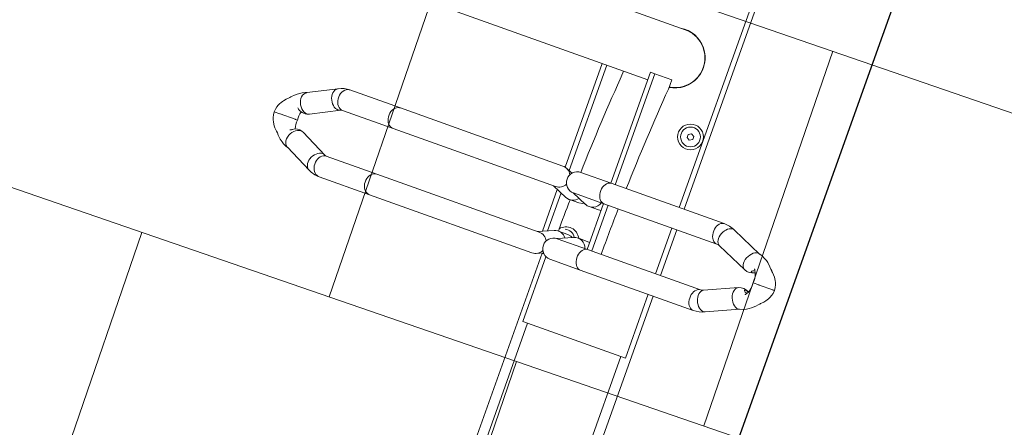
# Model space of a CAD drawing. Header units: metres. Extents: x 134157 to 138734, y 451157 to 455772.
# Tile 167 of 233: x 136408.903 to 136409.897, y 453392.023 to 453392.434. Entities that reach past the tile are written whole.
import ezdxf
from ezdxf import colors
from ezdxf.entities.mleader import LeaderData, LeaderLine
from ezdxf.math import Vec2, Vec3

# ---------------------------------------------------------------- set-up
doc = ezdxf.new("R2010")
doc.units = ezdxf.units.M
doc.layers.add('-DR-alg-hulplijnen', color=210, linetype='Continuous', plot=False)
doc.layers.add('-DR-alg-hulplijnen aandachtspunten', color=210, linetype='Continuous', plot=False)
doc.layers.add('-DR-alg-hulplijnen kantverharding asflast nieuwe fietsstraat', color=7, linetype='Continuous', true_color=0xff9429, plot=False)
doc.layers.add('-DR-nw-gr-arc-gras', color=7, linetype='Continuous', true_color=0xb5d5a4)
for name, color, linetype in [('-DR-nw-maatvoering', 3, 'Continuous'), ('-DR-nw-vh-kantverharding', 3, 'Continuous'), ('VELOPA-FIG15', 1, 'Continuous'), ('VELOPA-FIG25', 1, 'Continuous')]:
    doc.layers.add(name, color=color, linetype=linetype)
for name, color, linetype, lineweight, true_color in [('-DR-nw-vh-arc-asfalt fietsstraat rood', 7, 'Continuous', 9, 0xdfbfc7), ('-DR-nw-vh-arc-sbs df Drainflow', 7, 'Continuous', 9, 0xb9747c), ('-DR-nw-vh-arc-sbs kf bruinrood rabat halfsteens', 7, 'Continuous', 9, 0xb88485)]:
    doc.layers.add(name, color=color, linetype=linetype, lineweight=lineweight, true_color=true_color)
doc.layers.add('-DR-nw-vh-arc-tegels 300x300x45', color=253, linetype='Continuous', lineweight=9)
doc.styles.add('CE', font='txt', dxfattribs={"height": 1.8})
doc.styles.add('Drong', font='txt', dxfattribs={"height": 1.8})
doc.dimstyles.new('Drong', dxfattribs={"dimtxt": 1.8, "dimasz": 2.5, "dimexe": 0, "dimexo": 0, "dimgap": 0.9, "dimtad": 1, "dimzin": 0, "dimdsep": 46, "dimtxsty": 'Drong', "dimblk": 'dimblk-wit', "dimcen": 0, "dimse1": 1, "dimse2": 1, "dimclrd": 256, "dimclre": 1, "dimclrt": 7, "dimadec": 0, "dimazin": 0, "dimtfac": 1, "dimtmove": 0, "dimatfit": 3, "dimfxl": 1, "dimtolj": 1, "dimtzin": 0, "dimarcsym": 0})

# ---------------------------------------------------------------- blocks, each defined once
blk = doc.blocks.new('*U2317')
at = {"layer": '-DR-alg-hulplijnen', "flags": 128}
blk.add_lwpolyline([(-46.61, 129.74), (2253.39, 129.74), (2253.39, -1795.26), (-46.61, -1795.26)], close=True, dxfattribs=at)
at = {"layer": 'VELOPA-FIG15', "color": 252, "linetype": 'Continuous', "lineweight": 9}
for p, q in [((1570.39, -10), (1425.39, -10)), ((1570.39, -110), (1425.39, -110))]:
    blk.add_line(p, q, dxfattribs=at)
at = {"layer": 'VELOPA-FIG15', "color": 252, "linetype": 'Continuous', "lineweight": 9, "flags": 128}
for points in [[(1661.59, 46.03), (1661.33, 45.53), (1660.51, 44.53), (1659.41, 43.72), (1658.06, 43.12), (1656.5, 42.77), (1654.77, 42.66), (1652.95, 42.81), (1651.07, 43.21), (1649.22, 43.83), (1647.44, 44.68), (1645.79, 45.71), (1644.32, 46.89), (1643.09, 48.2), (1642.13, 49.57), (1641.47, 50.98), (1641.14, 52.37), (1641.14, 53.7), (1641.47, 54.93), (1641.5, 54.99)], [(1709.2, 46.03), (1709.46, 45.53), (1710.27, 44.53), (1711.37, 43.72), (1712.73, 43.12), (1714.29, 42.77), (1716.01, 42.66), (1717.84, 42.81), (1719.71, 43.21), (1721.57, 43.83), (1723.35, 44.68), (1725, 45.71), (1726.46, 46.89), (1727.7, 48.2), (1728.66, 49.57), (1729.32, 50.98), (1729.65, 52.37), (1729.65, 53.7), (1729.32, 54.93), (1729.29, 54.99)], [(1660.89, 42.91), (1660.72, 41.58), (1660.19, 40.3), (1659.34, 39.1), (1658.18, 38.02), (1656.75, 37.1), (1655.11, 36.37), (1653.29, 35.85), (1651.37, 35.55), (1649.4, 35.49), (1647.45, 35.67), (1645.57, 36.08), (1643.83, 36.71), (1642.29, 37.54), (1640.99, 38.54), (1639.98, 39.69), (1639.29, 40.93), (1638.94, 42.24), (1638.89, 42.91)], [(1709.89, 42.91), (1710.07, 41.58), (1710.59, 40.3), (1711.45, 39.1), (1712.61, 38.02), (1714.03, 37.1), (1715.68, 36.37), (1717.49, 35.85), (1719.42, 35.55), (1721.39, 35.49), (1723.34, 35.67), (1725.22, 36.08), (1726.95, 36.71), (1728.49, 37.54), (1729.79, 38.54), (1730.8, 39.69), (1731.5, 40.93), (1731.85, 42.24), (1731.89, 42.91)], [(1660.89, -78.1), (1660.72, -79.43), (1660.19, -80.71), (1659.34, -81.91), (1658.18, -82.99), (1656.75, -83.91), (1655.11, -84.64), (1653.29, -85.17), (1651.37, -85.46), (1649.4, -85.52), (1647.45, -85.34), (1645.57, -84.93), (1643.83, -84.3), (1642.29, -83.47), (1640.99, -82.47), (1639.98, -81.33), (1639.29, -80.08), (1638.94, -78.77), (1638.89, -78.1)], [(1709.89, -78.1), (1710.07, -79.43), (1710.59, -80.71), (1711.45, -81.91), (1712.61, -82.99), (1714.03, -83.91), (1715.68, -84.64), (1717.49, -85.17), (1719.42, -85.46), (1721.39, -85.52), (1723.34, -85.34), (1725.22, -84.93), (1726.95, -84.3), (1728.49, -83.47), (1729.79, -82.47), (1730.8, -81.33), (1731.5, -80.08), (1731.85, -78.77), (1731.89, -78.1)], [(1660.89, -304.2), (1660.72, -305.69), (1660.19, -307.14), (1659.34, -308.49), (1658.18, -309.7), (1656.75, -310.73), (1655.11, -311.56), (1653.29, -312.15), (1651.37, -312.48), (1649.4, -312.55), (1647.45, -312.35), (1645.57, -311.89), (1643.83, -311.17), (1642.29, -310.24), (1640.99, -309.11), (1639.98, -307.82), (1639.29, -306.42), (1638.94, -304.95), (1638.89, -304.2)], [(1709.89, -304.2), (1710.07, -305.69), (1710.59, -307.14), (1711.45, -308.49), (1712.61, -309.7), (1714.03, -310.73), (1715.68, -311.56), (1717.49, -312.15), (1719.42, -312.48), (1721.39, -312.55), (1723.34, -312.35), (1725.22, -311.89), (1726.95, -311.17), (1728.49, -310.24), (1729.79, -309.11), (1730.8, -307.82), (1731.5, -306.42), (1731.85, -304.95), (1731.89, -304.2)], [(1660.89, -358.22), (1660.72, -359.71), (1660.19, -361.16), (1659.34, -362.51), (1658.18, -363.72), (1656.75, -364.75), (1655.11, -365.58), (1653.29, -366.17), (1651.37, -366.5), (1649.4, -366.57), (1647.45, -366.37), (1645.57, -365.91), (1643.83, -365.2), (1642.29, -364.26), (1640.99, -363.13), (1639.98, -361.85), (1639.29, -360.44), (1638.94, -358.97), (1638.89, -358.22)], [(1661.99, -362.68), (1661.83, -364.21), (1661.33, -365.76), (1660.51, -367.29), (1659.41, -368.73), (1658.06, -370.06), (1656.5, -371.22), (1654.77, -372.18), (1652.95, -372.9), (1651.07, -373.37), (1649.22, -373.56), (1647.44, -373.48), (1645.79, -373.12), (1644.32, -372.5), (1643.09, -371.64), (1642.13, -370.55), (1641.73, -369.88)], [(1661.36, -359.95), (1661.83, -361.23), (1661.99, -362.68)], [(1709.43, -359.95), (1708.96, -361.23), (1708.79, -362.68)], [(1708.79, -362.68), (1708.96, -364.21), (1709.46, -365.76), (1710.27, -367.29), (1711.37, -368.73), (1712.73, -370.06), (1714.29, -371.22), (1716.01, -372.18), (1717.84, -372.9), (1719.71, -373.37), (1721.57, -373.56), (1723.35, -373.48), (1725, -373.12), (1726.46, -372.5), (1727.7, -371.64), (1728.66, -370.55), (1729.06, -369.88)], [(1709.89, -358.22), (1710.07, -359.71), (1710.59, -361.16), (1711.45, -362.51), (1712.61, -363.72), (1714.03, -364.75), (1715.68, -365.58), (1717.49, -366.17), (1719.42, -366.5), (1721.39, -366.57), (1723.34, -366.37), (1725.22, -365.91), (1726.95, -365.2), (1728.49, -364.26), (1729.79, -363.13), (1730.8, -361.85), (1731.5, -360.44), (1731.85, -358.97), (1731.89, -358.22)]]:
    blk.add_lwpolyline(points, dxfattribs=at)
at = {"layer": 'VELOPA-FIG25', "color": 252, "linetype": 'Continuous', "lineweight": 9}
for p, q in [((1685.39, 112.03), (1685.39, 113.68)), ((1685.39, 111.64), (1685.39, 112.03)), ((1685.39, 97.16), (1685.39, 111.64)), ((1685.39, 97.16), (1685.39, 96.89)), ((1685.39, 96.89), (1685.39, 90.69)), ((1655.78, 87.05), (1641.5, 54.99)), ((1729.29, 54.99), (1715, 87.05)), ((1661.59, 46.03), (1675.94, 78.23)), ((1694.85, 78.23), (1709.2, 46.03)), ((1638.89, 42.91), (1638.89, -78.1)), ((1660.89, -78.1), (1660.89, 42.91)), ((1709.89, 42.91), (1709.89, -78.1)), ((1731.89, -78.1), (1731.89, 42.91)), ((1638.89, 0), (1356.89, 0)), ((1709.89, 0), (1660.89, 0)), ((2013.89, 0), (1731.89, 0)), ((1638.89, -5.25), (1570.39, -5.25)), ((1570.39, -5.25), (1570.39, -115.25)), ((1709.89, -5.25), (1660.89, -5.25)), ((2013.89, -5.25), (1731.89, -5.25)), ((1799.43, -18.5), (1801.16, -15.5)), ((1801.16, -21.5), (1799.43, -18.5)), ((1801.16, -15.5), (1804.62, -15.5)), ((1804.62, -15.5), (1806.36, -18.5)), ((1806.36, -18.5), (1804.62, -21.5)), ((1804.62, -21.5), (1801.16, -21.5)), ((1840.89, -55.76), (1850.89, -55.76)), ((1850.89, -73.71), (1850.89, -55.76)), ((1903.04, -401.15), (1903.04, -60.08)), ((1638.89, -78.1), (1638.89, -110.59)), ((1660.89, -73.71), (1709.89, -73.71)), ((1660.89, -110.59), (1660.89, -78.1)), ((1660.89, -78.58), (1709.89, -78.58)), ((1709.89, -78.1), (1709.89, -110.59)), ((1731.89, -73.71), (1850.89, -73.71)), ((1731.89, -110.59), (1731.89, -78.1)), ((1731.89, -78.58), (1850.89, -78.58)), ((1842.74, -78.58), (1842.74, -401.13)), ((1850.89, -73.71), (1850.89, -78.58)), ((1668.55, -91.26), (1668.55, -81.19)), ((1702.24, -81.19), (1702.24, -91.26)), ((1660.88, -111.17), (1667.67, -95.49)), ((1703.12, -95.49), (1709.91, -111.17)), ((1668.55, -112.19), (1668.55, -102.12)), ((1702.24, -102.12), (1702.24, -112.19)), ((1842.74, -104.48), (1840.89, -104.48)), ((1570.39, -115.25), (1639.93, -115.25)), ((1642.69, -118.9), (1639.77, -125.62)), ((1660.89, -132.07), (1667.67, -116.43)), ((1703.12, -116.43), (1709.89, -132.07)), ((1731.01, -125.62), (1728.1, -118.9)), ((1641.9, -120), (1356.89, -120)), ((1707.83, -127.31), (1662.96, -127.31)), ((1705.72, -122.43), (1665.07, -122.43)), ((1842.74, -122.43), (1729.63, -122.43)), ((1842.74, -127.31), (1731.58, -127.31)), ((1638.89, -129.86), (1638.89, -304.2)), ((1660.89, -304.2), (1660.89, -129.86)), ((1709.89, -129.86), (1709.89, -304.2)), ((1731.89, -304.2), (1731.89, -129.86)), ((1638.89, -304.2), (1638.89, -358.22)), ((1660.89, -358.22), (1660.89, -304.2)), ((1709.89, -304.2), (1709.89, -358.22)), ((1731.89, -358.22), (1731.89, -304.2)), ((1675.71, -388.32), (1661.36, -359.95)), ((1709.43, -359.95), (1695.08, -388.32)), ((1641.73, -369.88), (1656.08, -398.25)), ((1714.71, -398.25), (1729.06, -369.88)), ((1675.96, -389.03), (1675.75, -388.4)), ((1695.04, -388.4), (1694.8, -389.09)), ((1685.39, -399.92), (1685.39, -397.88)), ((1685.39, -399.92), (1685.39, -400.34)), ((1685.39, -416.65), (1685.39, -400.34)), ((1685.39, -416.96), (1685.39, -416.65)), ((1685.39, -423), (1685.39, -416.96))]:
    blk.add_line(p, q, dxfattribs=at)
at = {"layer": 'VELOPA-FIG25', "color": 252, "linetype": 'Continuous', "lineweight": 9, "flags": 128}
for points in [[(1685.39, 113.71), (1682.14, 113.2), (1679.54, 112.49), (1677.56, 111.74), (1675.5, 110.76), (1674.02, 109.9), (1672.62, 108.94), (1670.67, 107.32), (1668.95, 105.54), (1668.3, 104.75), (1667.61, 104.2), (1666.12, 102.9), (1664.36, 101.22), (1661.14, 97.61), (1659.71, 95.68), (1658.16, 93.2), (1656.67, 90.07), (1655.54, 86.21)], [(1715.25, 86.21), (1714.12, 90.07), (1712.62, 93.2), (1711.07, 95.68), (1709.65, 97.61), (1706.42, 101.22), (1704.67, 102.9), (1703.18, 104.2), (1702.49, 104.75), (1701.84, 105.54), (1700.12, 107.32), (1698.16, 108.94), (1696.76, 109.9), (1695.28, 110.76), (1693.23, 111.74), (1691.25, 112.49), (1688.65, 113.2), (1685.39, 113.71)], [(1671.44, 87.02), (1671.44, 87.02), (1671.52, 87.05), (1671.91, 87.38), (1672.54, 87.87), (1673.53, 88.5), (1674.65, 89.08), (1676.08, 89.67), (1677.65, 90.14), (1679.69, 90.55), (1682.27, 90.77), (1685.39, 90.67)], [(1685.39, 90.67), (1688.04, 90.78), (1690.29, 90.65), (1692.15, 90.36), (1693.66, 90), (1695.99, 89.15), (1697.9, 88.11), (1698.62, 87.59), (1699.04, 87.26), (1699.15, 87.19), (1699.18, 87.2)], [(1655.58, 86.23), (1655.44, 85.25), (1655.64, 83.75), (1656.24, 82.21), (1657.2, 80.69), (1658.5, 79.25), (1660.09, 77.94), (1661.89, 76.82), (1663.85, 75.92), (1665.89, 75.28), (1667.93, 74.93), (1669.89, 74.88), (1671.7, 75.13), (1673.28, 75.67), (1674.58, 76.48), (1675.55, 77.53), (1675.92, 78.31)], [(1674.86, 89.17), (1675.07, 88.79), (1675.58, 87.67), (1675.89, 86.58), (1675.93, 85.81), (1675.78, 85.33), (1675.46, 85.11), (1674.96, 85.17), (1674.35, 85.59), (1673.91, 86.32), (1673.65, 87.35), (1673.58, 88.42), (1673.58, 88.53)], [(1694.85, 86.02), (1694.95, 85.44), (1695.23, 85.15), (1695.68, 85.13), (1696.27, 85.43), (1696.85, 86.25), (1697.13, 87.31), (1697.21, 88.39), (1697.21, 88.49)], [(1715.2, 86.23), (1715.34, 85.25), (1715.14, 83.75), (1714.55, 82.21), (1713.58, 80.69), (1712.28, 79.25), (1710.7, 77.94), (1708.89, 76.82), (1706.93, 75.92), (1704.89, 75.28), (1702.85, 74.93), (1700.89, 74.88), (1699.09, 75.13), (1697.5, 75.67), (1696.2, 76.48), (1695.24, 77.53), (1694.87, 78.31)], [(1668.53, -81.19), (1668.55, -81.1), (1668.09, -78.58)], [(1702.25, -81.19), (1702.24, -81.1), (1702.7, -78.58)], [(1667.04, -96.95), (1667.96, -98.62), (1668.53, -102.12)], [(1703.75, -96.95), (1702.83, -98.62), (1702.25, -102.12)], [(1642.02, -120.43), (1641.77, -119.46), (1641.59, -117.8)], [(1656.11, -398.23), (1656.24, -398.55), (1657.2, -399.79), (1658.5, -400.77), (1660.09, -401.48), (1661.89, -401.86), (1663.85, -401.92), (1665.89, -401.64), (1667.93, -401.05), (1669.89, -400.15), (1671.7, -399), (1673.28, -397.62), (1674.58, -396.07), (1675.55, -394.42), (1676.14, -392.73), (1676.34, -391.05)], [(1676.34, -391.05), (1676.14, -389.46), (1675.68, -388.33)], [(1694.44, -391.05), (1694.64, -389.46), (1695.11, -388.33)], [(1714.68, -398.23), (1714.55, -398.55), (1713.58, -399.79), (1712.28, -400.77), (1710.7, -401.48), (1708.89, -401.86), (1706.93, -401.92), (1704.89, -401.64), (1702.85, -401.05), (1700.89, -400.15), (1699.09, -399), (1697.5, -397.62), (1696.2, -396.07), (1695.24, -394.42), (1694.64, -392.73), (1694.44, -391.05)], [(1655.95, -398), (1656.72, -400.38), (1658.09, -403.08), (1659.4, -405.1), (1660.45, -406.53), (1661.53, -407.84), (1662.91, -409.37), (1664.59, -411.01), (1666.38, -412.59), (1667.86, -414.16), (1669.18, -415.62), (1670.36, -416.75), (1671.3, -417.55), (1672.15, -418.19), (1673.48, -419.09), (1675.39, -420.16), (1677.26, -421), (1679.53, -421.82), (1682.24, -422.52), (1685.39, -423)], [(1674.79, -399.59), (1674.52, -400.06), (1673.94, -401.14), (1673.65, -401.77), (1673.58, -401.97), (1673.6, -401.83), (1673.65, -401.32), (1673.66, -400.6)], [(1685.39, -423), (1688.32, -422.57), (1690.85, -421.94), (1693.01, -421.21), (1694.82, -420.44), (1696.71, -419.45), (1698.08, -418.59), (1699.05, -417.89), (1701.46, -415.77), (1703.24, -413.76), (1704.12, -412.94), (1705.13, -412.04), (1706.26, -411), (1707.58, -409.68), (1709.32, -407.75), (1711.39, -405.08), (1712.85, -402.81), (1714.18, -400.1), (1714.86, -397.95)]]:
    blk.add_lwpolyline(points, dxfattribs=at)
at = {"layer": 'VELOPA-FIG25', "color": 252, "linetype": 'Continuous', "lineweight": 9}
for radius in [13, 10]:
    blk.add_circle((1802.89, -18.5), radius, dxfattribs=at)
for centre, radius, start, end in [((1664.68, 82.88), 12.18, 337.86131, 31.55449), ((1704.42, 82.72), 10.57, 146.38879, 204.84016), ((1701.63, 85.45), 6.81, 146.88011, 175.24554), ((1668.48, 42.85), 29.59, 155.78713, 179.89176), ((1702.2, 42.83), 29.69, 0.15033, 24.17024), ((1668.44, 42.86), 7.55, 155.16894, 179.64903), ((1702.15, 42.82), 7.74, 0.6599, 24.52214), ((1872.89, -60.25), 30.5, 351.31164, 171.53221), ((1872.93, -60.01), 30.1, 359.76848, 171.87776), ((1649.68, 2314.19), 2377.65, 271.98151, 274.61272), ((1641.78, 2522.76), 2586.38, 270.4234, 271.50906), ((1657.79, -91.22), 10.75, 336.64696, 73.22429), ((1713, -91.22), 10.75, 106.77571, 203.35304), ((1662.89, -103.5), 10, 344.53399, 60), ((1662.89, -102), 13, 308.52107, 64.20937), ((1657.91, -112.16), 10.64, 336.42359, 53.92382), ((1712.88, -112.16), 10.64, 126.07618, 203.57641), ((1649.68, 2265.47), 2377.66, 271.98149, 274.61272), ((1649.89, -110.59), 11, 180, 0), ((1641.83, 2472.38), 2584.71, 270.59237, 271.33416), ((1720.89, -110.59), 11, 180, 0), ((1649.68, -129.89), 10.79, 117.27252, 179.83175), ((1650.07, -129.91), 10.82, 0.27968, 62.61604), ((1720.72, -129.91), 10.82, 117.39301, 179.71179), ((1721.11, -129.89), 10.78, 0.16647, 62.72873), ((1664.74, -358.11), 25.85, 180.23589, 207.08734), ((1664.86, -358.08), 3.97, 181.99584, 208.12445), ((1705.98, -358.1), 3.91, 331.67955, 358.20015), ((1706.15, -358.14), 25.75, 332.85931, 359.81801), ((1667.21, -393.46), 9.75, 321.08066, 23.26597), ((1682.49, -375.51), 22.56, 253.70861, 277.39935), ((1688.27, -374.63), 23.43, 262.94409, 285.56916), ((1706.1, -393.63), 12.17, 160.56164, 222.19827)]:
    blk.add_arc(centre, radius, start, end, dxfattribs=at)
blk = doc.blocks.new('dimblk-wit')
at = {"color": 7}
blk.add_line((0, -0.33333), (0, 0.33333), dxfattribs=at)
blk.add_solid([(0, 0), (-0.8, 0.2), (-0.8, -0.2)], dxfattribs=at)
blk = doc.blocks.new('*D1896')
at = {"layer": '-DR-nw-maatvoering', "lineweight": -2, "transparency": 16777216}
blk.add_line((136408.81438, 453384.84826), (136412.30585, 453394.7484), dxfattribs=at)
at = {"layer": 'Defpoints', "color": 0, "transparency": 16777216}
for p in [(136412.47214, 453395.21994), (136412.47214, 453395.21994), (136408.64808, 453384.37672)]:
    blk.add_point(p, dxfattribs=at)
at = {"layer": '-DR-nw-maatvoering', "lineweight": -2, "transparency": 16777216, "xscale": 0.5, "yscale": 0.5, "zscale": 0.5}
for p, rotation in [((136412.47214, 453395.21994), 70.5738519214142), ((136408.64808, 453384.37672), 250.5738519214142)]:
    blk.add_blockref('dimblk-wit', p, dxfattribs=dict(at, rotation=rotation))
at = {"layer": '-DR-nw-maatvoering', "color": 7, "transparency": 16777216, "insert": (136410.21712, 453389.91929), "char_height": 0.36, "attachment_point": 5, "rotation": 70.57385, "style": 'Drong'}
blk.add_mtext('\\A1;11.50', dxfattribs=at)

msp = doc.modelspace()

# ---------------------------------------------------------------- hatches: boundary and pattern name
at = {"layer": '-DR-nw-gr-arc-gras', "transparency": 33554687}
h = msp.add_hatch(dxfattribs=at)
h.set_pattern_fill('AGR-BOLLEN', color=256, scale=0.1, pattern_type=2)
h.set_pattern_definition([(115.335625, (136419.71802, 453326.2367), (-0.223681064, -0.105903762), [0.06, -0.187485]), (205.335625, (136419.71802, 453326.2367), (0.105903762, -0.223681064), [0.06, -0.187485])])
edge = h.paths.add_edge_path()
edge.add_arc((-7000776.80952, 3043164.56756), 7592527.99736, 340.056750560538, 340.05722562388)
edge.add_line((136455.78156, 453494.25428), (136455.1236, 453494.49341))
edge.add_arc((380495.22236, 364992.54844), 259592.30355, 160.0666568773, 160.0804453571)
edge.add_line((136433.83229, 453435.76153), (136433.81349, 453435.76834))
edge.add_line((136433.81349, 453435.76834), (136432.1795, 453431.25509))
edge.add_line((136432.1795, 453431.25509), (136432.1983, 453431.24829))
edge.add_line((136432.1983, 453431.24829), (136431.67763, 453429.86961))
edge.add_line((136431.67763, 453429.86961), (136432.33635, 453429.63123))
edge.add_line((136432.33635, 453429.63123), (136434.30927, 453435.07658))
at = {"layer": '-DR-nw-vh-arc-asfalt fietsstraat rood', "transparency": 33554687}
h = msp.add_hatch(color=256, dxfattribs=at)
h.dxf.hatch_style = 1
h.paths.add_polyline_path([(136403.73671, 453366.33143), (136407.68783, 453364.90703, -0.000637), (136419.7061, 453398.46725), (136415.7538, 453399.88828, 0.000636)])
at = {"layer": '-DR-nw-vh-arc-sbs df Drainflow'}
h = msp.add_hatch(dxfattribs=at)
h.set_pattern_fill('AVH-SBS_KEIFORMAAT_ELLEBOOG_01', color=256, scale=3, angle=71, pattern_type=2)
h.set_pattern_definition([(71, (0, 0), (-0.38132601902, -0.18598512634), [0.9, -0.3]), (161, (0.19534, 0.5673), (-0.38132601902, -0.18598512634), [0.9, -0.3]), (71, (-0.04416, 0.3325), (-0.38132601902, -0.18598512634), [0, -1.2]), (71, (-0.03948, 0.8068), (-0.38132601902, -0.18598512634), [0, -1.2])])
h.paths.add_polyline_path([(136407.66542, 453385.04736, 0.41422), (136407.84668, 453384.66376), (136409.16474, 453384.19167, -0.414182), (136409.46687, 453383.5524), (136421.30808, 453416.4876, -0.413756), (136420.66866, 453416.18699), (136419.35077, 453416.66084, 0.413864), (136418.96708, 453416.48037)])
at = {"layer": '-DR-nw-vh-arc-sbs kf bruinrood rabat halfsteens', "transparency": 33554687}
h = msp.add_hatch(color=256, dxfattribs=at)
h.dxf.hatch_style = 1
h.paths.add_polyline_path([(136403.73671, 453366.33143, -0.000636), (136415.7538, 453399.88828), (136415.38747, 453400.02), (136409.46687, 453383.5524), (136409.3658, 453383.27011), (136408.72531, 453381.48132), (136408.62426, 453381.19912), (136408.45595, 453380.7283), (136408.28763, 453380.25748), (136408.11932, 453379.78666), (136407.95101, 453379.31585), (136407.78269, 453378.84503), (136407.61438, 453378.37421), (136407.44606, 453377.90339), (136407.27775, 453377.43257), (136407.10943, 453376.96175), (136406.94112, 453376.49093), (136406.77281, 453376.02011), (136406.60449, 453375.5493), (136406.43618, 453375.07848), (136406.26786, 453374.60766), (136406.09955, 453374.13684), (136405.93123, 453373.66602), (136405.76292, 453373.1952), (136405.5946, 453372.72438), (136405.42629, 453372.25357), (136405.25798, 453371.78275), (136405.08966, 453371.31193), (136404.92135, 453370.84111), (136404.08645, 453368.50201), (136403.36207, 453366.46649)])
h = msp.add_hatch(color=256, dxfattribs=at)
h.dxf.hatch_style = 1
h.paths.add_polyline_path([(136414.07311, 453381.58472, -0.000318), (136420.08251, 453398.33191), (136419.7061, 453398.46725, 0.000637), (136407.68783, 453364.90703), (136408.06412, 453364.77137, -0.000285), (136413.43266, 453379.79592), (136413.43259, 453379.79594)])
at = {"layer": '-DR-nw-vh-arc-tegels 300x300x45'}
h = msp.add_hatch(dxfattribs=at)
h.set_pattern_fill('AVH-TEGEL_200X200_HALFST', color=256, scale=2, angle=71, pattern_type=2)
h.set_pattern_definition([(71, (0, 0), (-0.05887645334, 0.44332106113), [0.4, -0.4]), (161, (0, 0), (-0.13022726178, -0.37820743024), [])])
h.paths.add_polyline_path([(136407.30796, 453384.64428), (136409.0973, 453384.00338), (136408.99614, 453383.72095), (136409.27854, 453383.61984), (136409.07721, 453383.06412), (136408.51158, 453383.25759), (136407.93851, 453381.65709), (136400.77192, 453380.05152), (136401.65082, 453381.93196), (136403.14224, 453386.11084), (136403.71536, 453385.92555), (136406.60536, 453394.0296), (136408.42364, 453393.38338), (136409.93582, 453392.83978), (136410.21794, 453392.73896), (136407.47713, 453385.1148)])

# ---------------------------------------------------------------- linework, layer by layer
at = {"layer": '-DR-alg-hulplijnen kantverharding asflast nieuwe fietsstraat'}
for points in [[(136615.55749, 453953.71128), (136612.59882, 453946.97744), (136593.39685, 453893.94806), (136588.98001, 453881.75673), (136586.92969, 453874.65046, -0.015888), (136585.95254, 453871.62774), (136586.32885, 453871.49148), (136577.73834, 453847.76738, 0.004102), (136569.55145, 453824.56509, -0.004267), (136561.0218, 453800.41688), (136429.64869, 453438.35722, 0.002152), (136389.02415, 453324.87671), (136377.11926, 453291.16513), (136363.76655, 453256.91014), (136359.07948, 453243.63757)], [(136615.55749, 453953.71128), (136612.59882, 453946.97744), (136593.39685, 453893.94806), (136588.98001, 453881.75673), (136586.92969, 453874.65046, -0.015888), (136585.95254, 453871.62774), (136586.32885, 453871.49148), (136577.73834, 453847.76738, 0.004102), (136569.55145, 453824.56509, -0.004267), (136561.0218, 453800.41688), (136429.64869, 453438.35722, 0.002152), (136389.02415, 453324.87671), (136377.11926, 453291.16513), (136363.76655, 453256.91014), (136363.7281, 453256.80125)], [(136620.46702, 453951.93353), (136618.88984, 453946.46613, -0.016644), (136617.86159, 453943.30118), (136595.36718, 453881.17919, -0.016644), (136594.13067, 453878.08964), (136591.84169, 453872.87999, 0.011636), (136590.95547, 453870.72837), (136590.60519, 453869.79045), (136590.22908, 453869.92663), (136581.68741, 453846.33741, 0.004102), (136573.52345, 453823.20011, -0.004267), (136564.96993, 453798.9843), (136433.59682, 453436.92464, 0.002152), (136392.98446, 453323.47817), (136381.05704, 453289.70279), (136367.70433, 453255.4478), (136363.03979, 453242.23902)], [(136620.46702, 453951.93353), (136618.88984, 453946.46613, -0.016644), (136617.86159, 453943.30118), (136595.36718, 453881.17919, -0.016644), (136594.13067, 453878.08964), (136591.84169, 453872.87999, 0.011636), (136590.95547, 453870.72837), (136590.60519, 453869.79045), (136590.22908, 453869.92663), (136581.68741, 453846.33741, 0.004102), (136573.52345, 453823.20011, -0.004267), (136564.96993, 453798.9843), (136433.59682, 453436.92464, 0.002152), (136392.98446, 453323.47817), (136381.05704, 453289.70279), (136367.70433, 453255.4478), (136367.68318, 453255.3879)]]:
    msp.add_lwpolyline(points, format="xyb", dxfattribs=at)
at = {"layer": '-DR-nw-vh-kantverharding'}
for points in [[(136359.07948, 453243.63757), (136363.76655, 453256.91014), (136377.11926, 453291.16513), (136389.02415, 453324.87671, -0.002152), (136429.64869, 453438.35722), (136561.0218, 453800.41688, 0.004267), (136569.55145, 453824.56509, -0.004102), (136577.73834, 453847.76738), (136586.32885, 453871.49148), (136585.95254, 453871.62774)], [(136363.7281, 453256.80125), (136363.76655, 453256.91014), (136377.11926, 453291.16513), (136389.02415, 453324.87671, -0.002152), (136429.64869, 453438.35722), (136561.0218, 453800.41688, 0.004267), (136569.55145, 453824.56509, -0.004102), (136577.73834, 453847.76738), (136586.32885, 453871.49148), (136585.95254, 453871.62774)], [(136363.03979, 453242.23902), (136367.70433, 453255.4478), (136381.05704, 453289.70279), (136392.98446, 453323.47817, -0.002152), (136433.59682, 453436.92464), (136564.96993, 453798.9843, 0.004267), (136573.52345, 453823.20011, -0.004102), (136581.68741, 453846.33741), (136590.22908, 453869.92663), (136590.60519, 453869.79045)], [(136367.68318, 453255.3879), (136367.70433, 453255.4478), (136381.05704, 453289.70279), (136392.98446, 453323.47817, -0.002152), (136433.59682, 453436.92464), (136564.96993, 453798.9843, 0.004267), (136573.52345, 453823.20011, -0.004102), (136581.68741, 453846.33741), (136590.22908, 453869.92663), (136590.60519, 453869.79045)], [(136392.1877, 453320.02068), (136393.36164, 453323.34498, -0.002152), (136433.97284, 453436.78821), (136565.34594, 453798.84787, 0.004267), (136573.90174, 453823.07012, -0.004102), (136582.06352, 453846.20123), (136590.469, 453869.41434)], [(136388.64527, 453325.00506, -0.002152), (136429.27268, 453438.49366), (136433.48823, 453450.11157)]]:
    msp.add_lwpolyline(points, format="xyb", dxfattribs=at)

# ---------------------------------------------------------------- block references
at = {"xscale": -0.001, "yscale": 0.0009999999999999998, "zscale": 0.001, "rotation": 250.3356253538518}
msp.add_blockref('*U2317', (136408.99092, 453390.61173), dxfattribs=at)

# ---------------------------------------------------------------- dimensions: what is measured, and where the dimension line sits
at = {"layer": '-DR-nw-maatvoering'}
dim = msp.add_aligned_dim(p1=(136408.64808, 453384.37672), p2=(136412.47214, 453395.21994), distance=0, dimstyle='Drong', override={"dimrnd": 0.1}, dxfattribs=at)
dim.commit()
dim.dimension.update_dxf_attribs({"geometry": '*D1896', "text_midpoint": (136410.21712, 453389.91929)})

# ---------------------------------------------------------------- leaders
at = {"layer": '-DR-alg-hulplijnen aandachtspunten'}
ml = msp.add_multileader_mtext('Standard', dxfattribs=at)
ml.set_content('Dient hier rekening gehouden te worden \\Peen doorgaande weg? e.e.a. afhankelijk van aansluitend ontwerp', color=7, style='CE')
ml.set_leader_properties(color=256, linetype='ByLayer', lineweight=-1)
ml.build(insert=Vec2(0, 0))
ml.multileader.update_dxf_attribs({"text_left_attachment_type": 5, "text_right_attachment_type": 5, "dogleg_length": 70.90462, "arrow_head_size": 0.5, "scale": 0.2})
ctx = ml.context
ctx.base_point, ctx.scale, ctx.char_height, ctx.arrow_head_size, ctx.landing_gap_size, ctx.plane_origin, ctx.plane_x_axis, ctx.plane_y_axis = Vec3(136388.3781, 453391.88354), 0.2, 0.8, 0.5, 0.04, Vec3(136401.82687, 453391.35139), Vec3(0.33651, 0.94168), Vec3(-0.94168, 0.33651)
ctx.left_attachment, ctx.right_attachment = 5, 5
notes = []
notes.append((ctx, [(1, (1, 1, 0), (136399.31714, 453422.49506), (-0.33651, -0.94168), 0.8587, [(0, [(136413.51959, 453427.30583)], 0, [])])]))
ctx.mtext.insert, ctx.mtext.text_direction, ctx.mtext.rotation, ctx.mtext.flow_direction = Vec3(136386.13981, 453392.72588), Vec3(0.33651, 0.94168), 1.227588, 5
ml = msp.add_multileader_mtext('Standard', dxfattribs=at)
ml.set_content("Dient hier ook nog rekening gehouden te worden \\Pmet het plaatsen van nieuw OC's ?", color=7, style='CE')
ml.set_leader_properties(color=256, linetype='ByLayer', lineweight=-1)
ml.build(insert=Vec2(0, 0))
ml.multileader.update_dxf_attribs({"text_left_attachment_type": 5, "text_right_attachment_type": 5, "dogleg_length": 70.90462, "arrow_head_size": 0.5, "scale": 0.2})
ctx = ml.context
ctx.base_point, ctx.scale, ctx.char_height, ctx.arrow_head_size, ctx.landing_gap_size, ctx.plane_origin, ctx.plane_x_axis, ctx.plane_y_axis = Vec3(136395.28064, 453388.43787), 0.2, 0.8, 0.5, 0.04, Vec3(136406.16316, 453380.72439), Vec3(0.33651, 0.94168), Vec3(-0.94168, 0.33651)
ctx.left_attachment, ctx.right_attachment = 5, 5
notes.append((ctx, [(1, (1, 1, 0), (136403.65343, 453411.86806), (-0.33651, -0.94168), 0.8587, [(0, [(136415.67284, 453415.43039)], 0, [])])]))
ctx.mtext.insert, ctx.mtext.text_direction, ctx.mtext.rotation, ctx.mtext.flow_direction = Vec3(136393.05118, 453389.27705), Vec3(0.33651, 0.94168), 1.227588, 5
for ctx, leaders in notes:
    for number, flags, end, landing, length, lines in leaders:
        leader = LeaderData()
        leader.index, (leader.has_last_leader_line, leader.has_dogleg_vector, leader.attachment_direction) = number, flags
        leader.last_leader_point, leader.dogleg_vector, leader.dogleg_length = Vec3(end), Vec3(landing), length
        for number, points, colour, breaks in lines:
            line = LeaderLine()
            line.index, line.vertices, line.color, line.breaks = number, Vec3.list(points), colors.encode_raw_color(colour), breaks
            leader.lines.append(line)
        ctx.leaders.append(leader)

doc.saveas('drawing.dxf')
